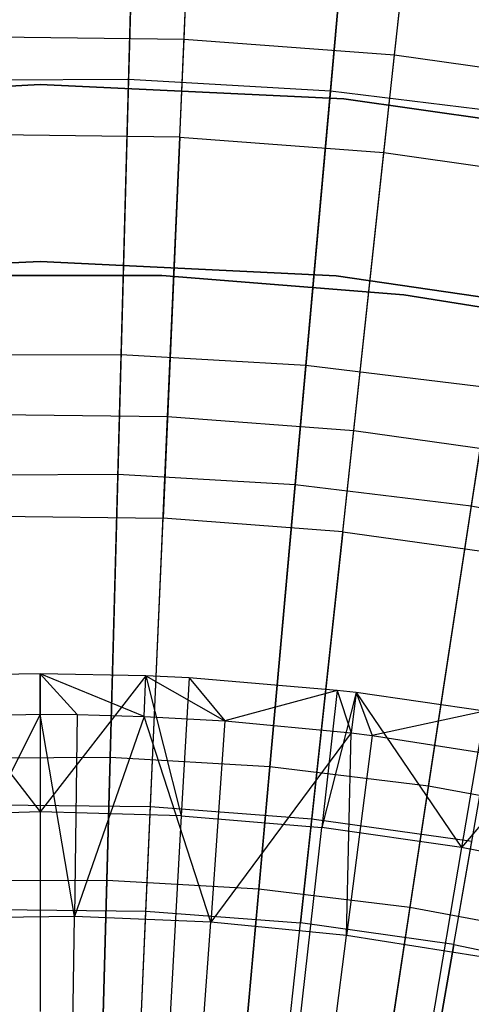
# Model space of a CAD drawing. Extents: x -8.3 to 8.8, y -6 to 6.
# Tile 163 of 177: x 0.174 to 0.557, y 1.969 to 2.805. Entities that reach past the tile are written whole.
import ezdxf

# ---------------------------------------------------------------- set-up
doc = ezdxf.new("R2010")
doc.units = 0
doc.header["$LTSCALE"] = 2.54
doc.layers.get('0').update_dxf_attribs({"linetype": 'CONTINUOUS'})

# ---------------------------------------------------------------- blocks, each defined once
blk = doc.blocks.new('DROPS_COLOR_A_STL')
at = {"color": 0}
for p, q in [((8.7135, 2.78875, 2.75623), (8.72698, 3.09712, 2.95796)), ((8.7135, 2.78875, 2.75623), (8.72698, 3.09712, 2.95796)), ((8.89192, 2.77521, 2.75623), (8.92513, 3.08208, 2.95796)), ((8.89192, 2.77521, 2.75623), (8.92513, 3.08208, 2.95796)), ((8.70985, 2.70549, 12.88046), (8.72348, 3.01713, 12.68383)), ((8.70985, 2.70549, 12.88046), (8.72348, 3.01713, 12.68383)), ((8.88295, 2.69235, 12.88046), (8.91652, 3.00248, 12.68383)), ((8.88295, 2.69235, 12.88046), (8.91652, 3.00248, 12.68383)), ((8.53457, 2.79083, 2.75623), (8.7135, 2.78875, 2.75623)), ((8.53457, 2.79083, 2.75623), (8.7135, 2.78875, 2.75623)), ((8.69949, 2.4684, 2.57416), (8.7135, 2.78875, 2.75623)), ((8.69949, 2.4684, 2.57416), (8.7135, 2.78875, 2.75623)), ((8.7135, 2.78875, 2.75623), (8.89192, 2.77521, 2.75623)), ((8.7135, 2.78875, 2.75623), (8.89192, 2.77521, 2.75623)), ((8.85742, 2.45641, 2.57416), (8.89192, 2.77521, 2.75623)), ((8.85742, 2.45641, 2.57416), (8.89192, 2.77521, 2.75623)), ((8.89192, 2.77521, 2.75623), (9.06911, 2.75026, 2.75623)), ((8.89192, 2.77521, 2.75623), (9.06911, 2.75026, 2.75623)), ((8.59156, 2.75, 171.70681), (8.33404, 2.73792, 171.70681)), ((8.33404, 2.73792, 164.10681), (8.59156, 2.75, 164.10681)), ((8.59156, 2.75, 171.70681), (8.33404, 2.73792, 171.70681)), ((8.33404, 2.73792, 164.10681), (8.59156, 2.75, 164.10681)), ((8.84907, 2.73792, 171.70681), (8.59156, 2.75, 171.70681)), ((8.59156, 2.75, 164.10681), (8.84907, 2.73792, 164.10681)), ((8.59156, 2.75, 171.70681), (8.59156, 2.75, 164.10681)), ((8.84907, 2.73792, 171.70681), (8.59156, 2.75, 171.70681)), ((8.59156, 2.75, 164.10681), (8.84907, 2.73792, 164.10681)), ((8.59156, 2.75, 171.70681), (8.59156, 2.75, 164.10681)), ((9.10432, 2.70177, 171.70681), (8.84907, 2.73792, 171.70681)), ((8.84907, 2.73792, 164.10681), (9.10432, 2.70177, 164.10681)), ((8.84907, 2.73792, 171.70681), (8.84907, 2.73792, 164.10681)), ((9.10432, 2.70177, 171.70681), (8.84907, 2.73792, 171.70681)), ((8.84907, 2.73792, 164.10681), (9.10432, 2.70177, 164.10681)), ((8.84907, 2.73792, 171.70681), (8.84907, 2.73792, 164.10681)), ((8.70985, 2.70549, 12.88046), (8.53627, 2.70751, 12.88046)), ((8.70985, 2.70549, 12.88046), (8.53627, 2.70751, 12.88046)), ((8.70985, 2.70549, 12.88046), (8.69572, 2.38218, 13.05722)), ((8.70985, 2.70549, 12.88046), (8.69572, 2.38218, 13.05722)), ((8.70985, 2.70549, 12.88046), (8.88295, 2.69235, 12.88046)), ((8.70985, 2.70549, 12.88046), (8.88295, 2.69235, 12.88046)), ((8.84813, 2.37061, 13.05722), (8.88295, 2.69235, 12.88046)), ((8.84813, 2.37061, 13.05722), (8.88295, 2.69235, 12.88046)), ((8.88295, 2.69235, 12.88046), (9.05485, 2.66815, 12.88046)), ((8.88295, 2.69235, 12.88046), (9.05485, 2.66815, 12.88046)), ((8.34062, 2.58786, 171.70681), (8.59156, 2.6, 171.70681)), ((8.59156, 2.6, 164.10681), (8.34062, 2.58786, 164.10681)), ((8.59156, 2.6, 164.10681), (8.34062, 2.58786, 164.10681)), ((8.34062, 2.58786, 171.70681), (8.59156, 2.6, 171.70681)), ((8.59156, 2.6, 171.70681), (8.84249, 2.58786, 171.70681)), ((8.84249, 2.58786, 164.10681), (8.59156, 2.6, 164.10681)), ((8.59156, 2.6, 171.70681), (8.59156, 2.6, 164.10681)), ((8.84249, 2.58786, 164.10681), (8.59156, 2.6, 164.10681)), ((8.59156, 2.6, 171.70681), (8.84249, 2.58786, 171.70681)), ((8.59156, 2.6, 171.70681), (8.59156, 2.6, 164.10681)), ((8.69453, 2.58795, 164.40681), (8.48859, 2.58795, 164.40681)), ((8.48859, 2.58795, 164.30681), (8.69453, 2.58795, 164.30681)), ((8.69453, 2.58795, 164.40681), (8.48859, 2.58795, 164.40681)), ((8.48859, 2.58795, 164.30681), (8.69453, 2.58795, 164.30681)), ((8.89981, 2.57159, 164.40681), (8.69453, 2.58795, 164.40681)), ((8.69453, 2.58795, 164.30681), (8.89981, 2.57159, 164.30681)), ((8.69453, 2.58795, 164.40681), (8.69453, 2.58795, 164.30681)), ((8.89981, 2.57159, 164.40681), (8.69453, 2.58795, 164.40681)), ((8.69453, 2.58795, 164.30681), (8.89981, 2.57159, 164.30681)), ((8.69453, 2.58795, 164.40681), (8.69453, 2.58795, 164.30681)), ((8.84249, 2.58786, 171.70681), (9.09109, 2.55156, 171.70681)), ((9.09109, 2.55156, 164.10681), (8.84249, 2.58786, 164.10681)), ((8.84249, 2.58786, 164.10681), (8.84249, 2.58786, 171.70681)), ((8.84249, 2.58786, 164.10681), (8.84249, 2.58786, 171.70681)), ((9.09109, 2.55156, 164.10681), (8.84249, 2.58786, 164.10681)), ((8.84249, 2.58786, 171.70681), (9.09109, 2.55156, 171.70681)), ((9.10315, 2.53897, 164.40681), (8.89981, 2.57159, 164.40681)), ((8.89981, 2.57159, 164.30681), (9.10315, 2.53897, 164.30681)), ((8.89981, 2.57159, 164.40681), (8.89981, 2.57159, 164.30681)), ((9.10315, 2.53897, 164.40681), (8.89981, 2.57159, 164.40681)), ((8.89981, 2.57159, 164.30681), (9.10315, 2.53897, 164.30681)), ((8.89981, 2.57159, 164.40681), (8.89981, 2.57159, 164.30681)), ((8.54112, 2.47024, 2.57416), (8.69949, 2.4684, 2.57416)), ((8.54112, 2.47024, 2.57416), (8.69949, 2.4684, 2.57416)), ((8.68501, 2.1373, 2.41249), (8.69949, 2.4684, 2.57416)), ((8.68501, 2.1373, 2.41249), (8.69949, 2.4684, 2.57416)), ((8.69949, 2.4684, 2.57416), (8.85742, 2.45641, 2.57416)), ((8.69949, 2.4684, 2.57416), (8.85742, 2.45641, 2.57416)), ((8.82176, 2.12693, 2.41249), (8.85742, 2.45641, 2.57416)), ((8.82176, 2.12693, 2.41249), (8.85742, 2.45641, 2.57416)), ((8.85742, 2.45641, 2.57416), (9.01425, 2.43433, 2.57416)), ((8.85742, 2.45641, 2.57416), (9.01425, 2.43433, 2.57416)), ((8.54288, 2.38396, 13.05722), (8.69572, 2.38218, 13.05722)), ((8.54288, 2.38396, 13.05722), (8.69572, 2.38218, 13.05722)), ((8.68113, 2.04847, 13.21341), (8.69572, 2.38218, 13.05722)), ((8.68113, 2.04847, 13.21341), (8.69572, 2.38218, 13.05722)), ((8.84813, 2.37061, 13.05722), (8.69572, 2.38218, 13.05722)), ((8.84813, 2.37061, 13.05722), (8.69572, 2.38218, 13.05722)), ((8.84813, 2.37061, 13.05722), (8.81219, 2.03853, 13.21341)), ((8.84813, 2.37061, 13.05722), (8.81219, 2.03853, 13.21341)), ((8.84813, 2.37061, 13.05722), (8.99949, 2.3493, 13.05722)), ((8.84813, 2.37061, 13.05722), (8.99949, 2.3493, 13.05722)), ((8.94234, 2.0202, 13.21341), (8.99949, 2.3493, 13.05722)), ((8.94234, 2.0202, 13.21341), (8.99949, 2.3493, 13.05722)), ((8.59156, 2.25, 13.48253), (8.5021, 2.24822, 13.48253)), ((8.59156, 2.25, 13.48253), (8.5021, 2.24822, 13.48253)), ((8.5021, 2.24822, 13.48253), (8.59156, 2.13283, 13.53708)), ((8.5021, 2.24822, 13.48253), (8.59156, 2.13283, 13.53708)), ((8.68101, 2.24822, 13.48253), (8.59156, 2.25, 13.48253)), ((8.59156, 2.25, 13.48253), (8.59156, 2.13283, 13.53708)), ((8.59156, 2.25, 13.48253), (8.59156, 2.13283, 13.53708)), ((8.67964, 2.21386, 13.4103), (8.59156, 2.25, 13.48253)), ((8.68101, 2.24822, 13.48253), (8.59156, 2.25, 13.48253)), ((8.62291, 2.21539, 13.4103), (8.59156, 2.25, 13.48253)), ((8.67964, 2.21386, 13.4103), (8.59156, 2.25, 13.48253)), ((8.62291, 2.21539, 13.4103), (8.59156, 2.25, 13.48253)), ((8.59156, 2.21561, 13.4103), (8.59156, 2.25, 13.48253)), ((8.59156, 2.21561, 13.4103), (8.59156, 2.25, 13.48253)), ((8.68101, 2.24822, 13.48253), (8.59156, 2.13283, 13.53708)), ((8.68101, 2.24822, 13.48253), (8.59156, 2.13283, 13.53708)), ((8.67964, 2.21386, 13.4103), (8.68101, 2.24822, 13.48253)), ((8.67964, 2.21386, 13.4103), (8.68101, 2.24822, 13.48253)), ((8.71771, 2.24646, 13.48253), (8.68101, 2.24822, 13.48253)), ((8.68101, 2.24822, 13.48253), (8.71114, 2.12947, 13.53708)), ((8.68101, 2.24822, 13.48253), (8.71114, 2.12947, 13.53708)), ((8.68101, 2.24822, 13.48253), (8.74819, 2.21006, 13.4103)), ((8.71771, 2.24646, 13.48253), (8.68101, 2.24822, 13.48253)), ((8.68101, 2.24822, 13.48253), (8.74819, 2.21006, 13.4103)), ((8.71771, 2.24646, 13.48253), (8.71114, 2.12947, 13.53708)), ((8.71771, 2.24646, 13.48253), (8.71114, 2.12947, 13.53708)), ((8.84348, 2.23585, 13.48253), (8.71771, 2.24646, 13.48253)), ((8.71771, 2.24646, 13.48253), (8.74819, 2.21006, 13.4103)), ((8.71771, 2.24646, 13.48253), (8.74819, 2.21006, 13.4103)), ((8.84348, 2.23585, 13.48253), (8.71771, 2.24646, 13.48253)), ((8.84348, 2.23585, 13.48253), (8.74819, 2.21006, 13.4103)), ((8.84348, 2.23585, 13.48253), (8.74819, 2.21006, 13.4103)), ((8.84348, 2.23585, 13.48253), (8.83036, 2.11942, 13.53708)), ((8.84348, 2.23585, 13.48253), (8.83036, 2.11942, 13.53708)), ((8.85935, 2.23401, 13.48253), (8.83036, 2.11942, 13.53708)), ((8.85935, 2.23401, 13.48253), (8.83036, 2.11942, 13.53708)), ((8.85935, 2.23401, 13.48253), (8.84348, 2.23585, 13.48253)), ((8.84348, 2.23585, 13.48253), (8.85525, 2.19986, 13.4103)), ((8.84348, 2.23585, 13.48253), (8.85525, 2.19986, 13.4103)), ((8.85935, 2.23401, 13.48253), (8.84348, 2.23585, 13.48253)), ((8.85935, 2.23401, 13.48253), (8.85525, 2.19986, 13.4103)), ((8.85935, 2.23401, 13.48253), (8.85525, 2.19986, 13.4103)), ((8.96844, 2.21821, 13.48253), (8.85935, 2.23401, 13.48253)), ((8.85935, 2.23401, 13.48253), (8.94882, 2.10269, 13.53708)), ((8.85935, 2.23401, 13.48253), (8.94882, 2.10269, 13.53708)), ((8.85935, 2.23401, 13.48253), (8.87298, 2.19766, 13.4103)), ((8.85935, 2.23401, 13.48253), (8.87298, 2.19766, 13.4103)), ((8.96844, 2.21821, 13.48253), (8.85935, 2.23401, 13.48253)), ((8.50347, 2.21386, 13.4103), (8.59156, 2.21561, 13.4103)), ((8.50347, 2.21386, 13.4103), (8.59156, 2.21561, 13.4103)), ((8.59156, 2.21561, 13.4103), (8.50479, 2.0425, 13.48916)), ((8.59156, 2.21561, 13.4103), (8.50479, 2.0425, 13.48916)), ((8.59156, 2.21561, 13.4103), (8.62291, 2.21539, 13.4103)), ((8.62048, 2.04414, 13.48916), (8.59156, 2.21561, 13.4103)), ((8.62048, 2.04414, 13.48916), (8.59156, 2.21561, 13.4103)), ((8.59156, 2.21561, 13.4103), (8.62291, 2.21539, 13.4103)), ((8.62291, 2.21539, 13.4103), (8.62048, 2.04414, 13.48916)), ((8.62291, 2.21539, 13.4103), (8.62048, 2.04414, 13.48916)), ((8.62291, 2.21539, 13.4103), (8.67964, 2.21386, 13.4103)), ((8.62291, 2.21539, 13.4103), (8.67964, 2.21386, 13.4103)), ((8.96844, 2.21821, 13.48253), (8.87298, 2.19766, 13.4103)), ((8.96844, 2.21821, 13.48253), (8.87298, 2.19766, 13.4103)), ((8.96844, 2.21821, 13.48253), (8.94882, 2.10269, 13.53708)), ((8.96844, 2.21821, 13.48253), (8.94882, 2.10269, 13.53708)), ((8.67964, 2.21386, 13.4103), (8.62048, 2.04414, 13.48916)), ((8.67964, 2.21386, 13.4103), (8.62048, 2.04414, 13.48916)), ((8.67964, 2.21386, 13.4103), (8.74819, 2.21006, 13.4103)), ((8.73609, 2.03923, 13.48916), (8.67964, 2.21386, 13.4103)), ((8.73609, 2.03923, 13.48916), (8.67964, 2.21386, 13.4103)), ((8.67964, 2.21386, 13.4103), (8.74819, 2.21006, 13.4103)), ((8.74819, 2.21006, 13.4103), (8.73609, 2.03923, 13.48916)), ((8.74819, 2.21006, 13.4103), (8.73609, 2.03923, 13.48916)), ((8.74819, 2.21006, 13.4103), (8.85525, 2.19986, 13.4103)), ((8.74819, 2.21006, 13.4103), (8.85525, 2.19986, 13.4103)), ((8.85525, 2.19986, 13.4103), (8.73609, 2.03923, 13.48916)), ((8.85525, 2.19986, 13.4103), (8.73609, 2.03923, 13.48916)), ((8.85122, 2.02779, 13.48916), (8.85525, 2.19986, 13.4103)), ((8.85122, 2.02779, 13.48916), (8.85525, 2.19986, 13.4103)), ((8.85525, 2.19986, 13.4103), (8.87298, 2.19766, 13.4103)), ((8.85525, 2.19986, 13.4103), (8.87298, 2.19766, 13.4103)), ((9.03599, 2.20567, 13.48253), (8.94882, 2.10269, 13.53708)), ((9.03599, 2.20567, 13.48253), (8.94882, 2.10269, 13.53708)), ((8.87298, 2.19766, 13.4103), (8.85122, 2.02779, 13.48916)), ((8.87298, 2.19766, 13.4103), (8.85122, 2.02779, 13.48916)), ((8.87298, 2.19766, 13.4103), (8.99686, 2.17822, 13.4103)), ((8.87298, 2.19766, 13.4103), (8.99686, 2.17822, 13.4103)), ((8.59156, 2.13283, 13.53708), (8.47197, 2.12947, 13.53708)), ((8.59156, 2.13283, 13.53708), (8.47197, 2.12947, 13.53708)), ((8.54788, 2.1389, 2.41249), (8.68501, 2.1373, 2.41249)), ((8.54788, 2.1389, 2.41249), (8.68501, 2.1373, 2.41249)), ((8.71114, 2.12947, 13.53708), (8.59156, 2.13283, 13.53708)), ((8.59156, 2.13283, 13.53708), (8.59156, 1.96347, 13.61153)), ((8.71114, 2.12947, 13.53708), (8.59156, 2.13283, 13.53708)), ((8.59156, 2.13283, 13.53708), (8.59156, 1.96347, 13.61153)), ((8.67012, 1.79677, 2.27183), (8.68501, 2.1373, 2.41249)), ((8.67012, 1.79677, 2.27183), (8.68501, 2.1373, 2.41249)), ((8.68501, 2.1373, 2.41249), (8.82176, 2.12693, 2.41249)), ((8.68501, 2.1373, 2.41249), (8.82176, 2.12693, 2.41249)), ((8.71114, 2.12947, 13.53708), (8.70165, 1.96038, 13.61153)), ((8.71114, 2.12947, 13.53708), (8.70165, 1.96038, 13.61153)), ((8.71114, 2.12947, 13.53708), (8.83036, 2.11942, 13.53708)), ((8.71114, 2.12947, 13.53708), (8.83036, 2.11942, 13.53708)), ((8.78508, 1.78804, 2.27183), (8.82176, 2.12693, 2.41249)), ((8.78508, 1.78804, 2.27183), (8.82176, 2.12693, 2.41249)), ((8.82176, 2.12693, 2.41249), (8.95756, 2.10781, 2.41249)), ((8.82176, 2.12693, 2.41249), (8.95756, 2.10781, 2.41249)), ((8.8114, 1.95113, 13.61153), (8.83036, 2.11942, 13.53708)), ((8.8114, 1.95113, 13.61153), (8.83036, 2.11942, 13.53708)), ((8.94882, 2.10269, 13.53708), (8.83036, 2.11942, 13.53708)), ((8.94882, 2.10269, 13.53708), (8.83036, 2.11942, 13.53708)), ((8.89924, 1.77197, 2.27183), (8.95756, 2.10781, 2.41249)), ((8.89924, 1.77197, 2.27183), (8.95756, 2.10781, 2.41249)), ((8.94882, 2.10269, 13.53708), (8.92045, 1.93573, 13.61153)), ((8.94882, 2.10269, 13.53708), (8.92045, 1.93573, 13.61153)), ((9.06615, 2.07935, 13.53708), (8.94882, 2.10269, 13.53708)), ((9.06615, 2.07935, 13.53708), (8.94882, 2.10269, 13.53708)), ((8.5497, 2.05, 13.21341), (8.68113, 2.04847, 13.21341)), ((8.5497, 2.05, 13.21341), (8.68113, 2.04847, 13.21341)), ((8.66614, 1.70567, 13.34844), (8.68113, 2.04847, 13.21341)), ((8.66614, 1.70567, 13.34844), (8.68113, 2.04847, 13.21341)), ((8.68113, 2.04847, 13.21341), (8.81219, 2.03853, 13.21341)), ((8.68113, 2.04847, 13.21341), (8.81219, 2.03853, 13.21341)), ((8.62048, 2.04414, 13.48916), (8.50479, 2.0425, 13.48916)), ((8.62048, 2.04414, 13.48916), (8.50479, 2.0425, 13.48916)), ((8.61804, 1.87146, 13.56327), (8.62048, 2.04414, 13.48916)), ((8.61804, 1.87146, 13.56327), (8.62048, 2.04414, 13.48916)), ((8.73609, 2.03923, 13.48916), (8.62048, 2.04414, 13.48916)), ((8.73609, 2.03923, 13.48916), (8.62048, 2.04414, 13.48916)), ((8.72388, 1.86696, 13.56327), (8.73609, 2.03923, 13.48916)), ((8.72388, 1.86696, 13.56327), (8.73609, 2.03923, 13.48916)), ((8.85122, 2.02779, 13.48916), (8.73609, 2.03923, 13.48916)), ((8.85122, 2.02779, 13.48916), (8.73609, 2.03923, 13.48916)), ((8.77527, 1.69739, 13.34844), (8.81219, 2.03853, 13.21341)), ((8.77527, 1.69739, 13.34844), (8.81219, 2.03853, 13.21341)), ((8.94234, 2.0202, 13.21341), (8.81219, 2.03853, 13.21341)), ((8.94234, 2.0202, 13.21341), (8.81219, 2.03853, 13.21341)), ((8.82929, 1.85648, 13.56327), (8.85122, 2.02779, 13.48916)), ((8.82929, 1.85648, 13.56327), (8.85122, 2.02779, 13.48916)), ((8.96553, 2.00985, 13.48916), (8.85122, 2.02779, 13.48916)), ((8.96553, 2.00985, 13.48916), (8.85122, 2.02779, 13.48916)), ((8.94234, 2.0202, 13.21341), (8.88364, 1.68213, 13.34844)), ((8.94234, 2.0202, 13.21341), (8.88364, 1.68213, 13.34844)), ((8.94234, 2.0202, 13.21341), (9.07106, 1.99358, 13.21341)), ((8.94234, 2.0202, 13.21341), (9.07106, 1.99358, 13.21341))]:
    blk.add_line(p, q, dxfattribs=at)
blk = doc.blocks.new('GROUP_1')
at = {"color": 0}
for p, q in [((8.59011, 9.07751, 11.14907), (8.58128, 8.75287, 11.32992)), ((8.59011, 9.07751, 11.14907), (8.58128, 8.75287, 11.32992)), ((8.78136, 9.06635, 11.14907), (8.75237, 8.74288, 11.32992)), ((8.78136, 9.06635, 11.14907), (8.75237, 8.74288, 11.32992)), ((8.57492, 8.51928, 0.55563), (8.58396, 8.85146, 0.72223)), ((8.57492, 8.51928, 0.55563), (8.58396, 8.85146, 0.72223)), ((8.7315, 8.51014, 0.55563), (8.76117, 8.84111, 0.72223)), ((8.7315, 8.51014, 0.55563), (8.76117, 8.84111, 0.72223)), ((8.58128, 8.75287, 11.32992), (8.4099, 8.7522, 11.32992)), ((8.58128, 8.75287, 11.32992), (8.4099, 8.7522, 11.32992)), ((8.58128, 8.75287, 11.32992), (8.57216, 8.41765, 11.49032)), ((8.58128, 8.75287, 11.32992), (8.57216, 8.41765, 11.49032)), ((8.75237, 8.74288, 11.32992), (8.58128, 8.75287, 11.32992)), ((8.75237, 8.74288, 11.32992), (8.58128, 8.75287, 11.32992)), ((8.75237, 8.74288, 11.32992), (8.72243, 8.40888, 11.49032)), ((8.75237, 8.74288, 11.32992), (8.72243, 8.40888, 11.49032)), ((8.92251, 8.72228, 11.32992), (8.75237, 8.74288, 11.32992)), ((8.92251, 8.72228, 11.32992), (8.75237, 8.74288, 11.32992)), ((8.92251, 8.72228, 11.32992), (8.87186, 8.39078, 11.49032)), ((8.92251, 8.72228, 11.32992), (8.87186, 8.39078, 11.49032)), ((8.57492, 8.51928, 0.55563), (8.41808, 8.51866, 0.55563)), ((8.57492, 8.51928, 0.55563), (8.41808, 8.51866, 0.55563)), ((8.56562, 8.17742, 0.40992), (8.57492, 8.51928, 0.55563)), ((8.56562, 8.17742, 0.40992), (8.57492, 8.51928, 0.55563)), ((8.7315, 8.51014, 0.55563), (8.57492, 8.51928, 0.55563)), ((8.7315, 8.51014, 0.55563), (8.57492, 8.51928, 0.55563)), ((8.70097, 8.16952, 0.40992), (8.7315, 8.51014, 0.55563)), ((8.70097, 8.16952, 0.40992), (8.7315, 8.51014, 0.55563)), ((8.88721, 8.49128, 0.55563), (8.7315, 8.51014, 0.55563)), ((8.88721, 8.49128, 0.55563), (8.7315, 8.51014, 0.55563)), ((8.83556, 8.15322, 0.40992), (8.88721, 8.49128, 0.55563)), ((8.83556, 8.15322, 0.40992), (8.88721, 8.49128, 0.55563)), ((8.57216, 8.41765, 11.49032), (8.42164, 8.41706, 11.49032)), ((8.57216, 8.41765, 11.49032), (8.42164, 8.41706, 11.49032)), ((8.57216, 8.41765, 11.49032), (8.56279, 8.07315, 11.62964)), ((8.57216, 8.41765, 11.49032), (8.56279, 8.07315, 11.62964)), ((8.72243, 8.40888, 11.49032), (8.57216, 8.41765, 11.49032)), ((8.72243, 8.40888, 11.49032), (8.57216, 8.41765, 11.49032)), ((8.72243, 8.40888, 11.49032), (8.69166, 8.06562, 11.62964)), ((8.72243, 8.40888, 11.49032), (8.69166, 8.06562, 11.62964)), ((8.87186, 8.39078, 11.49032), (8.72243, 8.40888, 11.49032)), ((8.87186, 8.39078, 11.49032), (8.72243, 8.40888, 11.49032)), ((8.87186, 8.39078, 11.49032), (8.81981, 8.05011, 11.62964)), ((8.87186, 8.39078, 11.49032), (8.81981, 8.05011, 11.62964)), ((9.01988, 8.36343, 11.49032), (8.87186, 8.39078, 11.49032)), ((9.01988, 8.36343, 11.49032), (8.87186, 8.39078, 11.49032)), ((8.56562, 8.17742, 0.40992), (8.43005, 8.17689, 0.40992)), ((8.56562, 8.17742, 0.40992), (8.43005, 8.17689, 0.40992)), ((8.5561, 7.8272, 0.28567), (8.56562, 8.17742, 0.40992)), ((8.5561, 7.8272, 0.28567), (8.56562, 8.17742, 0.40992)), ((8.70097, 8.16952, 0.40992), (8.56562, 8.17742, 0.40992)), ((8.70097, 8.16952, 0.40992), (8.56562, 8.17742, 0.40992)), ((8.66969, 7.82057, 0.28567), (8.70097, 8.16952, 0.40992)), ((8.66969, 7.82057, 0.28567), (8.70097, 8.16952, 0.40992)), ((8.83556, 8.15322, 0.40992), (8.70097, 8.16952, 0.40992)), ((8.83556, 8.15322, 0.40992), (8.70097, 8.16952, 0.40992)), ((8.78265, 7.80689, 0.28567), (8.83556, 8.15322, 0.40992)), ((8.78265, 7.80689, 0.28567), (8.83556, 8.15322, 0.40992)), ((8.96888, 8.12859, 0.40992), (8.83556, 8.15322, 0.40992)), ((8.96888, 8.12859, 0.40992), (8.83556, 8.15322, 0.40992)), ((8.56279, 8.07315, 11.62964), (8.4337, 8.07264, 11.62964)), ((8.56279, 8.07315, 11.62964), (8.4337, 8.07264, 11.62964)), ((8.56279, 8.07315, 11.62964), (8.5532, 7.72068, 11.74735)), ((8.56279, 8.07315, 11.62964), (8.5532, 7.72068, 11.74735)), ((8.69166, 8.06562, 11.62964), (8.56279, 8.07315, 11.62964)), ((8.69166, 8.06562, 11.62964), (8.56279, 8.07315, 11.62964)), ((8.69166, 8.06562, 11.62964), (8.66017, 7.71443, 11.74735)), ((8.69166, 8.06562, 11.62964), (8.66017, 7.71443, 11.74735)), ((8.81981, 8.05011, 11.62964), (8.69166, 8.06562, 11.62964)), ((8.81981, 8.05011, 11.62964), (8.69166, 8.06562, 11.62964)), ((8.81981, 8.05011, 11.62964), (8.76655, 7.70155, 11.74735)), ((8.81981, 8.05011, 11.62964), (8.76655, 7.70155, 11.74735)), ((8.94675, 8.02665, 11.62964), (8.81981, 8.05011, 11.62964)), ((8.94675, 8.02665, 11.62964), (8.81981, 8.05011, 11.62964))]:
    blk.add_line(p, q, dxfattribs=at)
blk.add_blockref('DROPS_COLOR_A_STL', (-0.0852, 5.99854, -1.80007), dxfattribs=at)

msp = doc.modelspace()

# ---------------------------------------------------------------- block references
at = {"color": 0}
msp.add_blockref('GROUP_1', (-8.3148, -5.99854, 1.80007), dxfattribs=at)

doc.saveas('drawing.dxf')
